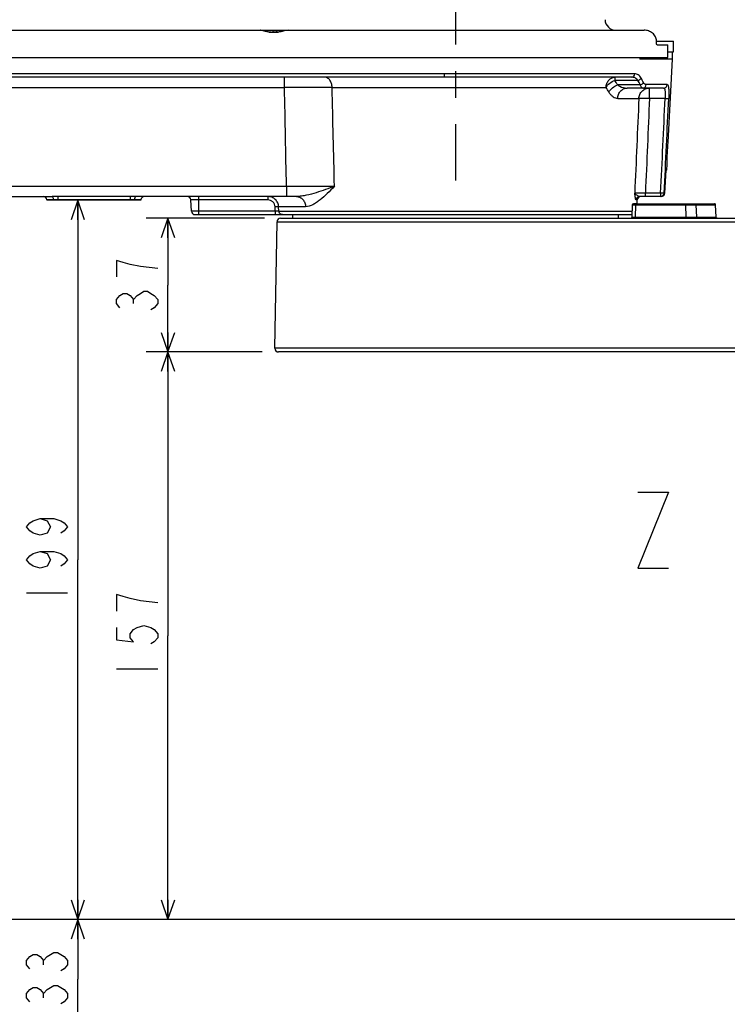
# Model space of a CAD drawing. Header units: millimetres. Extents: x 0 to 594, y 0 to 420.
# Tile 25 of 47: x 287 to 352, y 93 to 183. Entities that reach past the tile are written whole.
import ezdxf

# ---------------------------------------------------------------- set-up
doc = ezdxf.new("R2010")
doc.units = ezdxf.units.MM
doc.header["$LTSCALE"] = 32.67
doc.linetypes.add('CENTER', pattern=[0.6, 0.375, -0.075, 0.075, -0.075])
doc.layers.get('0').update_dxf_attribs({"linetype": 'CONTINUOUS'})
for name, color, linetype in [('ASSY', 7, 'CONTINUOUS'), ('AXIS', 7, 'CONTINUOUS'), ('CHAMFER', 7, 'CONTINUOUS'), ('DRA_ITEM', 7, 'CONTINUOUS'), ('DRAFT', 7, 'CONTINUOUS'), ('DRIV_DIM', 7, 'CONTINUOUS'), ('ROUND', 7, 'CONTINUOUS')]:
    doc.layers.add(name, color=color, linetype=linetype)
doc.styles.get("Standard").update_dxf_attribs({"font": 'txt', "width": 0.8})
doc.dimstyles.new('DIMSTYLE_2', dxfattribs={"dimtxt": 3.8, "dimasz": 1.8, "dimexe": 2, "dimexo": 1.5, "dimgap": 0.95, "dimtad": 1, "dimdec": 3, "dimlfac": 3, "dimdsep": 46, "dimtxsty": 'STANDARD', "dimblk": 'OPEN', "dimblk1": 'OPEN', "dimblk2": 'OPEN', "dimcen": 0.09, "dimadec": 3, "dimazin": 2, "dimtp": 0.001, "dimtm": 0.001, "dimtfac": 1, "dimtdec": 3, "dimtofl": 0, "dimtmove": 0, "dimatfit": 3, "dimldrblk": 'OPEN', "dimfxl": 1, "dimtolj": 1, "dimarcsym": 0})

# ---------------------------------------------------------------- blocks, each defined once
blk = doc.blocks.new('_OPEN')
at = {"color": 0, "linetype": 'ByBlock'}
for p, q in [((0, 0), (-1, 0.342)), ((-1, -0.342), (0, 0)), ((-1, 0), (0, 0))]:
    blk.add_line(p, q, dxfattribs=at)
blk = doc.blocks.new('*D5')
at = {"layer": 'DRIV_DIM', "color": 2, "linetype": 'Continuous'}
for p, q in [((292.44, 166.659), (292.44, 133.493)), ((292.44, 100.326), (292.44, 133.493)), ((379.076, 100.326), (290.44, 100.326))]:
    blk.add_line(p, q, dxfattribs=at)
at = {"layer": 'DRIV_DIM', "color": 2, "linetype": 'Continuous', "xscale": 1.8, "yscale": 1.8, "zscale": 1.8}
for p, rotation in [((292.44, 166.659), 90), ((292.44, 100.326), 270)]:
    blk.add_blockref('_OPEN', p, dxfattribs=dict(at, rotation=rotation))
blk = doc.blocks.new('*D6')
at = {"layer": 'DRIV_DIM', "color": 2, "linetype": 'Continuous'}
for p, q in [((379.076, 100.326), (290.44, 100.326)), ((292.44, 100.326), (292.44, 94.826)), ((292.44, 89.326), (292.44, 94.826)), ((273.076, 89.326), (294.44, 89.326))]:
    blk.add_line(p, q, dxfattribs=at)
at = {"layer": 'DRIV_DIM', "color": 2, "linetype": 'Continuous', "xscale": 1.8, "yscale": 1.8, "zscale": 1.8}
for p, rotation in [((292.44, 100.326), 90), ((292.44, 89.326), 270)]:
    blk.add_blockref('_OPEN', p, dxfattribs=dict(at, rotation=rotation))
blk = doc.blocks.new('*D8')
at = {"layer": 'DRIV_DIM', "color": 2, "linetype": 'Continuous'}
for p, q in [((257.716, 253.826), (241.917, 253.826)), ((243.917, 253.826), (243.917, 177.076)), ((243.917, 100.326), (243.917, 177.076)), ((379.076, 100.326), (241.917, 100.326))]:
    blk.add_line(p, q, dxfattribs=at)
at = {"layer": 'DRIV_DIM', "color": 2, "linetype": 'Continuous', "xscale": 1.8, "yscale": 1.8, "zscale": 1.8}
for p, rotation in [((243.917, 253.826), 90), ((243.917, 100.326), 270)]:
    blk.add_blockref('_OPEN', p, dxfattribs=dict(at, rotation=rotation))
blk = doc.blocks.new('*D9')
at = {"layer": 'DRIV_DIM', "color": 2, "linetype": 'Continuous'}
for p, q in [((250.848, 177.993), (247.737, 177.993)), ((249.737, 177.993), (249.737, 139.159)), ((249.737, 100.326), (249.737, 139.159)), ((379.076, 100.326), (247.737, 100.326))]:
    blk.add_line(p, q, dxfattribs=at)
at = {"layer": 'DRIV_DIM', "color": 2, "linetype": 'Continuous', "xscale": 1.8, "yscale": 1.8, "zscale": 1.8}
for p, rotation in [((249.737, 177.993), 90), ((249.737, 100.326), 270)]:
    blk.add_blockref('_OPEN', p, dxfattribs=dict(at, rotation=rotation))
blk = doc.blocks.new('*D64')
at = {"layer": 'DRIV_DIM', "color": 2, "linetype": 'Continuous'}
for p, q in [((309.618, 164.993), (298.737, 164.993)), ((300.737, 164.993), (300.737, 158.826)), ((300.737, 152.659), (300.737, 158.826)), ((309.415, 152.659), (298.737, 152.659))]:
    blk.add_line(p, q, dxfattribs=at)
at = {"layer": 'DRIV_DIM', "color": 2, "linetype": 'Continuous', "xscale": 1.8, "yscale": 1.8, "zscale": 1.8}
for p, rotation in [((300.737, 164.993), 90), ((300.737, 152.659), 270)]:
    blk.add_blockref('_OPEN', p, dxfattribs=dict(at, rotation=rotation))
blk = doc.blocks.new('*D65')
at = {"layer": 'DRIV_DIM', "color": 2, "linetype": 'Continuous'}
for p, q in [((309.415, 152.659), (298.737, 152.659)), ((300.737, 152.659), (300.737, 126.493)), ((300.737, 100.326), (300.737, 126.493)), ((390.361, 100.326), (298.737, 100.326))]:
    blk.add_line(p, q, dxfattribs=at)
at = {"layer": 'DRIV_DIM', "color": 2, "linetype": 'Continuous', "xscale": 1.8, "yscale": 1.8, "zscale": 1.8}
for p, rotation in [((300.737, 152.659), 90), ((300.737, 100.326), 270)]:
    blk.add_blockref('_OPEN', p, dxfattribs=dict(at, rotation=rotation))

msp = doc.modelspace()

# ---------------------------------------------------------------- linework, layer by layer
at = {"color": 7, "linetype": 'Continuous'}
for p, q in [((281.72949, 182.32615), (309.78034, 182.32615)), ((311.52681, 182.32615), (344.61065, 182.32615)), ((346.7928, 179.82615), (346.7928, 180.99282)), ((250.909, 179.82615), (346.7928, 179.82615)), ((347.2423, 179.65949), (347.2423, 180.32615)), ((312.2423, 164.99282), (312.2423, 165.32615)), ((342.2423, 164.99282), (342.2423, 165.32615))]:
    msp.add_line(p, q, dxfattribs=at)
at = {"color": 9, "linetype": 'Continuous'}
for p, q in [((310.40897, 182.34235), (310.40897, 182.15949)), ((310.7423, 182.34563), (310.7423, 182.15949))]:
    msp.add_line(p, q, dxfattribs=at)
at = {"color": 7, "linetype": 'Continuous'}
for centre, start_param, end_param in [((306.9236, 183.32615), -1.39057472, -1.37312101), ((321.873, 181.32615), 2.18026974, 2.20133338)]:
    msp.add_ellipse(centre, major_axis=(19.44444, 0), ratio=0.05142857, start_param=start_param, end_param=end_param, dxfattribs=at)
for points, knots in [([(310.40897, 182.13386), (310.29094, 182.12943), (310.06056, 182.1428), (309.74065, 182.2126), (309.49959, 182.28039), (309.32887, 182.31744), (309.25198, 182.32615), (309.21654, 182.32615)], [0, 0, 0, 0, 0.29242789, 0.56751546, 0.80939909, 0.91225494, 1, 1, 1, 1]), ([(309.78034, 182.32615), (309.88231, 182.32615), (310.09182, 182.33476), (310.30133, 182.34134), (310.40897, 182.34235)], [0, 0, 0, 0, 0.4864881, 1, 1, 1, 1]), ([(310.7423, 182.34563), (310.87892, 182.34703), (311.14054, 182.34144), (311.40184, 182.32615), (311.52681, 182.32615)], [0, 0, 0, 0, 0.52229514, 1, 1, 1, 1]), ([(311.8365, 182.32615), (311.76087, 182.32615), (311.5958, 182.29946), (311.33813, 182.23701), (311.05037, 182.17329), (310.84675, 182.14985), (310.7423, 182.1461)], [0, 0, 0, 0, 0.20432877, 0.44818828, 0.71759994, 1, 1, 1, 1]), ([(345.75337, 181.32615), (345.75337, 181.46537), (345.68393, 181.74798), (345.40879, 182.07878), (345.03224, 182.28159), (344.75049, 182.32615), (344.61065, 182.32615)], [0, 0, 0, 0, 0.24939535, 0.49922407, 0.74949686, 1, 1, 1, 1])]:
    msp.add_open_spline(points, degree=3, knots=knots, dxfattribs=at)
at = {"layer": 'ASSY', "color": 7, "linetype": 'Continuous'}
for p, q in [((310.01757, 182.15949), (310.91569, 182.15949)), ((345.75337, 181.32615), (347.32563, 181.32615)), ((347.32563, 180.32615), (347.32563, 181.32615)), ((347.2423, 180.32615), (347.32563, 180.32615))]:
    msp.add_line(p, q, dxfattribs=at)
at = {"layer": 'AXIS', "color": 7, "linetype": 'CENTER'}
msp.add_line((327.2423, 271.66433), (327.2423, 168.48161), dxfattribs=at)
at = {"layer": 'CHAMFER', "color": 7, "linetype": 'Continuous'}
for p, q in [((346.52841, 167.30871), (346.63929, 169.42092)), ((346.63764, 169.38947), (346.67078, 169.42092)), ((346.63929, 169.42092), (346.67078, 169.42092)), ((343.88362, 166.32615), (343.65444, 166.32615)), ((344.05884, 166.87272), (344.05407, 166.86632)), ((344.73154, 166.99282), (344.20552, 166.99282)), ((346.19531, 166.99282), (346.13931, 166.99282))]:
    msp.add_line(p, q, dxfattribs=at)
at = {"layer": 'CHAMFER', "color": 9, "linetype": 'Continuous'}
msp.add_line((346.52841, 167.30871), (346.4705, 167.30871), dxfattribs=at)
at = {"layer": 'CHAMFER', "color": 7, "linetype": 'Continuous'}
for centre, radius, start, end in [((346.19541, 167.32628), 0.33346, 269.9827315, 356.978843), ((344.30701, 166.68413), 0.31162, 128.4004926, 133.8472051), ((344.29743, 166.69966), 0.29316, 89.9385028, 103.3629281)]:
    msp.add_arc(centre, radius, start, end, dxfattribs=at)
for points, knots in [([(344.05406, 166.86631), (344.05453, 166.86755), (344.05829, 166.8713), (344.06881, 166.88673), (344.08126, 166.89938), (344.09114, 166.90887)], [0, 0, 0, 0, 0.07043198, 0.27268501, 1, 1, 1, 1]), ([(344.11345, 166.92835), (344.12081, 166.93418), (344.1559, 166.95948), (344.19672, 166.97706), (344.22968, 166.98488)], [0, 0, 0, 0, 0.2170615, 1, 1, 1, 1])]:
    msp.add_open_spline(points, degree=3, knots=knots, dxfattribs=at)
at = {"layer": 'DRA_ITEM', "color": 7, "linetype": 'Continuous'}
msp.add_lwpolyline([(344.04633, 139.72208), (346.84633, 139.72208), (344.04633, 132.72208), (346.84633, 132.72208)], dxfattribs=at)
at = {"layer": 'DRAFT', "color": 7, "linetype": 'Continuous'}
for p, q in [((344.22815, 179.82615), (344.22328, 179.65949)), ((344.46449, 179.65949), (344.22328, 179.65949)), ((347.20736, 179.65949), (346.80557, 171.99282)), ((346.70075, 169.99282), (346.67078, 169.42092)), ((289.57472, 166.67693), (289.57563, 166.65949)), ((298.24231, 166.65949), (289.57563, 166.65949)), ((298.24321, 166.67693), (298.2423, 166.65949)), ((343.96421, 166.32615), (343.98259, 166.67693)), ((310.58155, 152.99864), (310.7852, 164.6653))]:
    msp.add_line(p, q, dxfattribs=at)
msp.add_arc((366.2925, 169.96881), 19.59176, 174.0702266, 179.9297734, dxfattribs=at)
at = {"layer": 'DRIV_DIM', "color": 2, "linetype": 'Continuous'}
for p, q in [((297.57069, 157.11614), (297.57069, 157.49615)), ((287.6898, 130.45282), (291.4898, 130.45282)), ((295.98736, 123.45282), (299.78737, 123.45282)), ((289.27314, 96.15615), (289.27314, 96.53616)), ((289.27314, 93.11615), (289.27314, 93.49615))]:
    msp.add_line(p, q, dxfattribs=at)
for points in [[(299.78737, 160.34615), (298.20402, 160.53616), (297.25402, 160.72615), (296.6207, 160.91615), (295.98736, 161.10616), (295.98736, 159.58615)], [(296.30403, 156.73616), (295.98736, 157.11614), (295.98736, 157.49615), (296.30403, 157.87616), (296.6207, 158.06615), (296.93737, 158.06615), (297.25402, 157.87616), (297.57069, 157.49615), (297.88736, 157.87616), (298.20402, 158.06615), (298.52069, 158.25616), (298.83736, 158.25616), (299.15403, 158.06615), (299.4707, 157.87616), (299.78737, 157.49615), (299.78737, 157.11614), (299.4707, 156.73616), (299.15403, 156.54615)], [(288.95647, 137.29283), (289.58981, 137.10281), (289.90648, 136.53282), (289.58981, 135.96282), (288.95647, 135.77282), (288.32314, 135.96282), (288.00647, 136.15283), (287.6898, 136.53282), (288.00647, 136.91282), (288.32314, 137.10281), (288.95647, 137.29283), (290.22315, 137.29283), (290.85648, 137.10281), (291.17315, 136.91282), (291.4898, 136.53282), (291.17315, 136.15283), (290.85648, 135.96282)], [(288.95647, 134.25282), (289.58981, 134.06282), (289.90648, 133.49283), (289.58981, 132.92283), (288.95647, 132.73281), (288.32314, 132.92283), (288.00647, 133.11282), (287.6898, 133.49283), (288.00647, 133.87281), (288.32314, 134.06282), (288.95647, 134.25282), (290.22315, 134.25282), (290.85648, 134.06282), (291.17315, 133.87281), (291.4898, 133.49283), (291.17315, 133.11282), (290.85648, 132.92283)], [(299.78737, 129.53281), (298.20402, 129.72283), (297.25402, 129.91282), (296.6207, 130.10281), (295.98736, 130.29282), (295.98736, 128.77282)], [(295.98736, 127.25282), (295.98736, 126.11282), (297.57069, 125.92282), (297.25402, 126.30281), (297.25402, 126.68282), (297.57069, 127.06282), (297.88736, 127.25282), (298.52069, 127.44283), (299.15403, 127.25282), (299.4707, 127.06282), (299.78737, 126.68282), (299.78737, 126.30281), (299.4707, 125.92282), (299.15403, 125.73281)], [(288.00647, 95.77615), (287.6898, 96.15615), (287.6898, 96.53616), (288.00647, 96.91615), (288.32314, 97.10616), (288.63981, 97.10616), (288.95647, 96.91615), (289.27314, 96.53616), (289.58981, 96.91615), (289.90648, 97.10616), (290.22315, 97.29615), (290.53981, 97.29615), (290.85648, 97.10616), (291.17315, 96.91615), (291.4898, 96.53616), (291.4898, 96.15615), (291.17315, 95.77615), (290.85648, 95.58615)], [(288.00647, 92.73616), (287.6898, 93.11615), (287.6898, 93.49615), (288.00647, 93.87615), (288.32314, 94.06616), (288.63981, 94.06616), (288.95647, 93.87615), (289.27314, 93.49615), (289.58981, 93.87615), (289.90648, 94.06616), (290.22315, 94.25615), (290.53981, 94.25615), (290.85648, 94.06616), (291.17315, 93.87615), (291.4898, 93.49615), (291.4898, 93.11615), (291.17315, 92.73616), (290.85648, 92.54615)]]:
    msp.add_lwpolyline(points, dxfattribs=at)
at = {"layer": 'ROUND', "color": 7, "linetype": 'Continuous'}
for p, q in [((345.75337, 181.09282), (345.75337, 181.32615)), ((345.8066, 180.99282), (346.7928, 180.99282)), ((346.7928, 180.32615), (347.22458, 180.32615)), ((347.2423, 179.65949), (344.46449, 179.65949)), ((343.47585, 177.99282), (252.3476, 177.99282)), ((346.41331, 176.99282), (343.04665, 176.99282)), ((277.84269, 166.99282), (290.05495, 166.99285)), ((312.59093, 166.99282), (297.7633, 166.99285)), ((302.89241, 165.64204), (302.83818, 166.67693)), ((343.52141, 166.22917), (343.487, 165.0898)), ((343.62134, 166.32615), (351.10293, 166.32615)), ((346.13931, 166.99282), (344.20552, 166.99282)), ((351.2451, 165.08954), (351.20286, 166.22986)), ((351.24634, 165.08963), (351.20295, 166.22996)), ((303.22529, 165.32615), (343.49414, 165.32615)), ((311.11848, 164.99282), (421.3661, 164.99282)), ((343.44193, 165.00923), (343.4157, 164.99701)), ((343.46357, 165.02845), (343.44193, 165.00923)), ((343.4788, 165.05307), (343.46357, 165.02845)), ((343.48635, 165.08102), (343.4788, 165.05307)), ((343.487, 165.0898), (343.48635, 165.08102)), ((343.487, 165.0898), (343.48635, 165.08101)), ((376.9204, 152.65949), (310.91484, 152.65949))]:
    msp.add_line(p, q, dxfattribs=at)
at = {"layer": 'ROUND', "color": 9, "linetype": 'Continuous'}
for p, q in [((344.66292, 179.65949), (344.66292, 179.82615)), ((343.75209, 178.30871), (252.0147, 178.30871)), ((311.47702, 177.04516), (311.47702, 177.99282)), ((341.90935, 177.99282), (341.90935, 177.69993)), ((344.04762, 177.69993), (341.90935, 177.69993)), ((344.2617, 177.28572), (342.18215, 177.28571)), ((346.74042, 177.30871), (344.80097, 177.30871)), ((278.79148, 177.04516), (311.47702, 177.04516)), ((315.861, 177.04516), (341.1082, 177.04516)), ((345.11004, 176.04516), (345.11004, 176.99282)), ((342.18089, 176.04516), (344.13125, 176.04516)), ((346.55043, 176.04516), (345.11004, 176.04516)), ((276.88879, 167.94048), (311.65733, 167.94048)), ((311.65733, 167.94048), (311.65733, 166.99282)), ((344.73154, 166.99282), (344.73154, 167.30871)), ((346.13917, 167.30871), (344.73154, 167.30871)), ((346.13916, 167.30871), (346.13916, 166.99282)), ((290.16722, 166.67693), (289.57472, 166.67693)), ((290.57563, 166.99663), (290.57563, 166.65949)), ((297.2423, 166.99663), (290.57563, 166.99663)), ((297.2423, 166.68202), (290.57563, 166.68202)), ((297.2423, 166.99663), (297.2423, 166.65949)), ((298.24321, 166.67693), (297.65072, 166.67693)), ((309.93535, 166.67693), (302.83818, 166.67693)), ((303.57563, 165.32615), (303.57563, 166.99282)), ((309.93535, 166.99282), (309.93535, 166.67693)), ((343.82985, 166.22615), (343.79562, 165.09282)), ((343.82985, 166.22615), (348.42034, 166.22615)), ((343.98259, 166.67693), (343.87479, 166.67693)), ((348.42034, 166.22615), (348.45421, 165.09282)), ((349.39425, 166.22964), (351.20269, 166.22964)), ((349.39425, 166.22964), (349.42825, 165.08933)), ((351.20269, 166.22964), (351.20285, 166.22995)), ((351.24494, 165.08933), (351.20269, 166.22964)), ((310.62661, 165.64204), (302.89241, 165.64204)), ((310.62661, 165.64204), (310.60966, 166.04516)), ((310.62661, 165.64204), (310.62661, 165.32615)), ((313.41729, 166.04516), (310.93458, 166.04516)), ((310.95159, 165.64204), (310.93458, 166.04516)), ((310.95159, 165.64204), (343.50368, 165.64204)), ((310.7852, 164.6653), (327.8572, 164.6653)), ((327.8572, 164.6653), (329.90418, 164.6653)), ((329.90418, 164.6653), (341.21183, 164.6653)), ((341.21183, 164.6653), (343.25881, 164.6653)), ((343.25881, 164.6653), (383.67394, 164.6653)), ((343.79562, 165.09282), (348.45421, 165.09282)), ((349.42825, 165.08933), (351.24494, 165.08933)), ((351.24494, 165.08933), (351.2451, 165.08954)), ((351.24588, 165.0901), (351.24634, 165.08963)), ((327.87433, 152.99864), (310.58155, 152.99864)), ((329.92131, 152.99864), (327.87433, 152.99864)), ((341.22896, 152.99864), (329.92131, 152.99864)), ((343.27594, 152.99864), (341.22896, 152.99864)), ((376.90707, 152.99864), (343.27594, 152.99864))]:
    msp.add_line(p, q, dxfattribs=at)
at = {"layer": 'ROUND', "color": 7, "linetype": 'Continuous'}
for points in [[(351.34577, 164.99282), (351.32794, 164.99441), (351.3, 165.00381), (351.27589, 165.02095), (351.25777, 165.04441), (351.24738, 165.07172), (351.2451, 165.08954)], [(351.34719, 164.99282), (351.32929, 164.99442), (351.30144, 165.00379), (351.27736, 165.02086), (351.2592, 165.04423), (351.24871, 165.07149), (351.24634, 165.08963)]]:
    msp.add_lwpolyline(points, dxfattribs=at)
for centre, radius, start, end in [((342.01488, 183.32615), 1, 181.5, 270), ((289.24184, 166.65949), 0.33333, 3, 90), ((298.57609, 166.65949), 0.33333, 90, 177), ((302.5053, 166.65949), 0.33333, 3, 90), ((343.62136, 166.22615), 0.1, 90, 178.2702149), ((344.31547, 166.65949), 0.33333, 141.650147, 177), ((351.10291, 166.22614), 0.10001, 2.1293977, 89.9939737), ((351.10288, 166.22603), 0.10018, 48.1974398, 54.6390381), ((351.10274, 166.22586), 0.1004, 37.0397053, 48.2004597), ((351.10305, 166.22617), 0.09997, 19.3493166, 37.0052317), ((351.10275, 166.22612), 0.10027, 12.8831079, 19.3171064), ((351.10266, 166.22607), 0.10037, 2.2200555, 12.8979988), ((303.22529, 165.65949), 0.33333, 183, 270), ((311.11848, 164.65949), 0.33333, 90, 179), ((310.91484, 152.99282), 0.33333, 179, 270)]:
    msp.add_arc(centre, radius, start, end, dxfattribs=at)
at = {"layer": 'ROUND', "color": 9, "linetype": 'Continuous'}
for centre, radius, start, end in [((313.66901, -536.32451), 713.37303, 89.82394621, 90.17605395), ((327.21316, 167.72409), 17.76219, 32.5689027, 34.1688357), ((327.20506, 168.7328), 19.08091, 26.6311013, 28.0312122), ((327.63438, 168.8629), 18.99663, 27.0568205, 28.4686913), ((326.11917, 167.46093), 17.79123, 31.0257164, 32.5955015), ((313.86832, 878.60663), 710.66959, 269.82174498, 270.17825502), ((351.10282, 166.2258), 0.10035, 72.2725855, 89.9375276), ((351.10291, 166.22645), 0.0997, 54.5569848, 72.2119471), ((351.10237, 166.22582), 0.10053, 40.2733037, 54.5084198), ((351.10303, 166.22642), 0.09964, 37.0706565, 40.257381), ((351.35199, 165.10322), 0.11173, 225.5338551, 235.7359457), ((351.34906, 165.09907), 0.10665, 235.7787076, 239.7194905), ((351.34814, 165.0975), 0.10482, 239.7241622, 250.3387789), ((351.3474, 165.09557), 0.10276, 250.3647245, 255.7638009)]:
    msp.add_arc(centre, radius, start, end, dxfattribs=at)
at = {"layer": 'ROUND', "color": 7, "linetype": 'Continuous'}
msp.add_open_spline([(345.8066, 180.99282), (345.79978, 180.99282), (345.77891, 181.00162), (345.75846, 181.03949), (345.75337, 181.07321), (345.75337, 181.09282)], degree=3, knots=[0, 0, 0, 0, 0.16778837, 0.51735668, 1, 1, 1, 1], dxfattribs=at)
at = {"layer": 'ROUND', "color": 9, "linetype": 'Continuous'}
for points, knots in [([(315.861, 177.04516), (315.85674, 177.16879), (315.81989, 177.40575), (315.68102, 177.71454), (315.47201, 177.93428), (315.28814, 177.99282), (315.20341, 177.99282)], [0, 0, 0, 0, 0.29541554, 0.56536724, 0.79767594, 1, 1, 1, 1]), ([(326.23619, 177.99282), (326.23392, 177.99282), (326.23211, 178.00441), (326.229, 178.01896), (326.22659, 178.04926), (326.22407, 178.08704), (326.22206, 178.13437), (326.21986, 178.20904), (326.21918, 178.268), (326.21907, 178.30871)], [0, 0, 0, 0, 0.02144577, 0.07822857, 0.16965648, 0.29267061, 0.44294801, 0.6151113, 1, 1, 1, 1]), ([(341.1082, 177.04516), (341.11343, 177.16953), (341.16007, 177.41201), (341.33453, 177.72433), (341.59421, 177.93985), (341.80746, 177.99282), (341.90935, 177.99282)], [0, 0, 0, 0, 0.27477705, 0.53508817, 0.77508019, 1, 1, 1, 1]), ([(343.47585, 177.99282), (343.51092, 177.99282), (343.58392, 178.01032), (343.7059, 178.10699), (343.74862, 178.22871), (343.75209, 178.30871)], [0, 0, 0, 0, 0.23052867, 0.47375189, 1, 1, 1, 1]), ([(344.04762, 177.69993), (343.98143, 177.79319), (343.8075, 177.94704), (343.58225, 177.99282), (343.47585, 177.99282)], [0, 0, 0, 0, 0.51805094, 1, 1, 1, 1]), ([(344.3339, 177.91818), (344.27128, 178.03366), (344.14588, 178.18885), (343.92148, 178.29314), (343.80785, 178.30871), (343.75209, 178.30871)], [0, 0, 0, 0, 0.53794864, 0.77165864, 1, 1, 1, 1]), ([(341.1082, 177.04516), (341.18935, 177.19605), (341.42833, 177.46575), (341.73969, 177.64234), (341.90935, 177.69993)], [0, 0, 0, 0, 0.48881975, 1, 1, 1, 1]), ([(341.36513, 176.63094), (341.44596, 176.78367), (341.69013, 177.05623), (342.00854, 177.23027), (342.18215, 177.28571)], [0, 0, 0, 0, 0.48669809, 1, 1, 1, 1]), ([(342.18215, 177.28571), (342.246, 177.23573), (342.50681, 177.07112), (342.82031, 176.99282), (343.04665, 176.99282)], [0, 0, 0, 0, 0.26375911, 1, 1, 1, 1]), ([(344.04762, 177.69993), (344.07839, 177.70812), (344.19206, 177.7512), (344.29385, 177.83763), (344.3339, 177.91818)], [0, 0, 0, 0, 0.26137647, 1, 1, 1, 1]), ([(344.2617, 177.28571), (344.29306, 177.29357), (344.40833, 177.33549), (344.51239, 177.42242), (344.55195, 177.50397)], [0, 0, 0, 0, 0.26291934, 1, 1, 1, 1]), ([(344.5064, 176.99282), (344.483, 176.99282), (344.43073, 177.00922), (344.3652, 177.07141), (344.30662, 177.1661), (344.27609, 177.24264), (344.2617, 177.28572)], [0, 0, 0, 0, 0.17452529, 0.38802643, 0.66126078, 1, 1, 1, 1]), ([(344.5064, 176.99282), (344.54368, 176.99282), (344.62045, 177.0099), (344.74951, 177.10446), (344.79723, 177.22803), (344.80097, 177.30871)], [0, 0, 0, 0, 0.23807705, 0.48430716, 1, 1, 1, 1]), ([(344.80097, 177.30871), (344.75353, 177.30871), (344.64416, 177.35492), (344.5802, 177.44865), (344.55195, 177.50397)], [0, 0, 0, 0, 0.43302336, 1, 1, 1, 1]), ([(346.41331, 176.99282), (346.49443, 176.99282), (346.66372, 177.06036), (346.7362, 177.22672), (346.74042, 177.30871)], [0, 0, 0, 0, 0.49699497, 1, 1, 1, 1]), ([(346.74042, 177.30871), (346.78151, 177.3087), (346.82974, 177.21304), (346.85559, 177.09362), (346.87691, 176.93678), (346.88837, 176.74956), (346.89495, 176.4475), (346.88865, 176.20969), (346.881, 176.04516)], [0, 0, 0, 0, 0.09476794, 0.18476529, 0.30450449, 0.45116252, 0.62010707, 1, 1, 1, 1]), ([(341.36513, 176.63094), (341.41874, 176.54182), (341.53361, 176.38214), (341.73764, 176.19351), (341.9544, 176.07443), (342.10819, 176.04516), (342.18089, 176.04516)], [0, 0, 0, 0, 0.29853235, 0.56080896, 0.79134453, 1, 1, 1, 1]), ([(342.18089, 176.04516), (342.18656, 176.1699), (342.23792, 176.41513), (342.42888, 176.72835), (342.71044, 176.9416), (342.93697, 176.99282), (343.04665, 176.99282)], [0, 0, 0, 0, 0.26621537, 0.52280502, 0.76617575, 1, 1, 1, 1]), ([(344.13125, 176.04516), (344.13769, 176.17063), (344.19789, 176.42094), (344.41799, 176.73471), (344.73669, 176.94391), (344.98667, 176.99282), (345.11004, 176.99282)], [0, 0, 0, 0, 0.25230443, 0.50320428, 0.75224644, 1, 1, 1, 1]), ([(346.41325, 176.99282), (346.42894, 176.99282), (346.46573, 176.97581), (346.50041, 176.91639), (346.52766, 176.8299), (346.54681, 176.71376), (346.55851, 176.57199), (346.56435, 176.34606), (346.55806, 176.16798), (346.55043, 176.04516)], [0, 0, 0, 0, 0.04723465, 0.11109548, 0.20155783, 0.32004351, 0.46421394, 0.62960736, 1, 1, 1, 1]), ([(344.13125, 176.04516), (344.14717, 176.04855), (344.1886, 176.0529), (344.30426, 176.05961), (344.50284, 176.06132), (344.78779, 176.05719), (344.99832, 176.04993), (345.11004, 176.04516)], [0, 0, 0, 0, 0.04986032, 0.12717046, 0.35497673, 0.65755771, 1, 1, 1, 1]), ([(346.55043, 176.04516), (346.58979, 176.04333), (346.66343, 176.04051), (346.76167, 176.03903), (346.82851, 176.03937), (346.86492, 176.04218), (346.877, 176.04361), (346.881, 176.04516)], [0, 0, 0, 0, 0.35713654, 0.66759857, 0.89127744, 0.96113478, 1, 1, 1, 1]), ([(316.07931, 167.94048), (315.8078, 167.834), (315.25051, 167.62385), (314.39268, 167.33537), (313.65224, 167.13012), (313.04738, 167.01866), (312.74219, 166.99282), (312.59093, 166.99282)], [0, 0, 0, 0, 0.24100252, 0.49205936, 0.74781337, 0.87500192, 1, 1, 1, 1]), ([(316.07931, 167.94048), (315.85697, 167.71848), (315.42784, 167.28375), (314.87852, 166.77287), (314.42735, 166.42992), (314.00407, 166.16979), (313.64744, 166.04516), (313.41729, 166.04516)], [0, 0, 0, 0, 0.28316448, 0.55056818, 0.67544452, 0.79258096, 1, 1, 1, 1]), ([(344.73154, 167.30871), (344.61797, 167.30706), (344.40445, 167.30468), (344.11655, 167.30276), (343.90262, 167.30451), (343.78842, 167.30545), (343.7488, 167.30871)], [0, 0, 0, 0, 0.34669194, 0.65183757, 0.87865993, 1, 1, 1, 1]), ([(343.87479, 166.67693), (343.86694, 166.67693), (343.84996, 166.69896), (343.83637, 166.73933), (343.81954, 166.80362), (343.79818, 166.91891), (343.77457, 167.08975), (343.75787, 167.23283), (343.7488, 167.30871)], [0, 0, 0, 0, 0.03614737, 0.10590678, 0.20791254, 0.33627412, 0.64818594, 1, 1, 1, 1]), ([(344.20552, 166.99282), (344.18276, 166.99282), (344.13479, 167.00388), (344.04203, 167.04563), (343.93337, 167.11409), (343.8224, 167.20256), (343.76576, 167.27298), (343.74881, 167.30871)], [0, 0, 0, 0, 0.11976282, 0.25370952, 0.53506787, 0.79194762, 1, 1, 1, 1]), ([(346.13916, 166.99282), (346.22118, 166.99282), (346.3918, 167.05942), (346.46621, 167.22654), (346.4705, 167.30871)], [0, 0, 0, 0, 0.49920326, 1, 1, 1, 1]), ([(346.4705, 167.30871), (346.46693, 167.30699), (346.45525, 167.30567), (346.43326, 167.30371), (346.40106, 167.30285), (346.34192, 167.30232), (346.25355, 167.30399), (346.17908, 167.30681), (346.13916, 167.30871)], [0, 0, 0, 0, 0.03583351, 0.10359056, 0.20139338, 0.32609487, 0.6387482, 1, 1, 1, 1]), ([(290.03139, 166.99282), (290.07504, 166.99282), (290.13073, 166.90583), (290.15814, 166.79581), (290.16634, 166.71783), (290.16722, 166.67693)], [0, 0, 0, 0, 0.3635375, 0.65924765, 1, 1, 1, 1]), ([(290.57563, 166.99663), (290.53161, 166.99663), (290.35801, 166.99611), (290.18443, 166.99316), (290.05486, 166.99285)], [0, 0, 0, 0, 0.25362708, 1, 1, 1, 1]), ([(290.57563, 166.68202), (290.54064, 166.68202), (290.40449, 166.68125), (290.26837, 166.67693), (290.16722, 166.67693)], [0, 0, 0, 0, 0.25703027, 1, 1, 1, 1]), ([(297.76326, 166.99285), (297.72076, 166.99295), (297.5471, 166.99446), (297.37345, 166.99663), (297.2423, 166.99663)], [0, 0, 0, 0, 0.24478165, 1, 1, 1, 1]), ([(297.65072, 166.67693), (297.61802, 166.67693), (297.48188, 166.67874), (297.34576, 166.68202), (297.2423, 166.68202)], [0, 0, 0, 0, 0.24013666, 1, 1, 1, 1]), ([(297.78654, 166.99282), (297.7429, 166.99282), (297.68721, 166.90583), (297.65979, 166.79581), (297.65159, 166.71783), (297.65072, 166.67693)], [0, 0, 0, 0, 0.36353802, 0.65924792, 1, 1, 1, 1]), ([(310.93458, 166.04516), (310.92888, 166.17112), (310.86813, 166.42335), (310.6421, 166.73755), (310.31569, 166.94492), (310.06129, 166.99282), (309.93535, 166.99282)], [0, 0, 0, 0, 0.25025162, 0.50020906, 0.7500397, 1, 1, 1, 1]), ([(310.60966, 166.04516), (310.60611, 166.12956), (310.56508, 166.29885), (310.41146, 166.50843), (310.1909, 166.64551), (310.01999, 166.67693), (309.93535, 166.67693)], [0, 0, 0, 0, 0.24975723, 0.49964632, 0.74973803, 1, 1, 1, 1]), ([(312.59093, 166.99282), (312.69586, 166.99282), (312.91428, 166.94058), (313.18255, 166.72593), (313.36343, 166.4132), (313.41189, 166.16967), (313.41729, 166.04516)], [0, 0, 0, 0, 0.22848037, 0.46979997, 0.72861628, 1, 1, 1, 1]), ([(343.52141, 166.22917), (343.5214, 166.22873), (343.52423, 166.2295), (343.52711, 166.22855), (343.53422, 166.22888), (343.54767, 166.22836), (343.5714, 166.22827), (343.60661, 166.22781), (343.65113, 166.22745), (343.72653, 166.22683), (343.78706, 166.22643), (343.82985, 166.22615)], [0, 0, 0, 0, 0.00426715, 0.01700971, 0.03817206, 0.06768754, 0.1512804, 0.26646579, 0.41139667, 0.58382123, 1, 1, 1, 1]), ([(343.88362, 166.32615), (343.8763, 166.32615), (343.85451, 166.31655), (343.83475, 166.27822), (343.82985, 166.24492), (343.82985, 166.22615)], [0, 0, 0, 0, 0.17945914, 0.53957288, 1, 1, 1, 1]), ([(344.20552, 166.99282), (344.12364, 166.99282), (343.95321, 166.92609), (343.87907, 166.75907), (343.87479, 166.67693)], [0, 0, 0, 0, 0.49888954, 1, 1, 1, 1]), ([(348.47411, 166.32615), (348.4668, 166.32615), (348.44501, 166.31655), (348.42524, 166.27822), (348.42034, 166.24492), (348.42034, 166.22615)], [0, 0, 0, 0, 0.17945914, 0.53957288, 1, 1, 1, 1]), ([(348.42034, 166.22615), (348.51059, 166.22672), (348.83522, 166.22836), (349.15986, 166.2302), (349.39425, 166.22964)], [0, 0, 0, 0, 0.27799587, 1, 1, 1, 1]), ([(349.30201, 166.32615), (349.32534, 166.32615), (349.37475, 166.30395), (349.39345, 166.25429), (349.39425, 166.22964)], [0, 0, 0, 0, 0.48606114, 1, 1, 1, 1]), ([(310.93458, 166.04516), (310.9206, 166.04782), (310.88141, 166.04929), (310.80993, 166.05056), (310.71572, 166.04896), (310.64639, 166.04669), (310.60966, 166.04516)], [0, 0, 0, 0, 0.13124289, 0.35995409, 0.66074683, 1, 1, 1, 1]), ([(310.95159, 165.64204), (310.93777, 165.63934), (310.89872, 165.63791), (310.82732, 165.63662), (310.73294, 165.63824), (310.66344, 165.6405), (310.62661, 165.64204)], [0, 0, 0, 0, 0.12991665, 0.35841871, 0.6599651, 1, 1, 1, 1]), ([(311.13978, 165.35703), (311.08675, 165.3822), (310.99259, 165.46416), (310.95463, 165.58274), (310.9516, 165.64204)], [0, 0, 0, 0, 0.49715445, 1, 1, 1, 1]), ([(343.487, 165.0898), (343.48702, 165.09024), (343.48978, 165.08947), (343.49274, 165.09042), (343.49982, 165.09009), (343.51331, 165.09061), (343.53704, 165.0907), (343.57229, 165.09117), (343.61683, 165.09153), (343.69226, 165.09214), (343.75281, 165.09255), (343.79562, 165.09282)], [0, 0, 0, 0, 0.00428518, 0.01703656, 0.03822925, 0.06776826, 0.15139114, 0.26657875, 0.41150886, 0.58388481, 1, 1, 1, 1]), ([(343.74186, 164.99282), (343.74917, 164.99282), (343.77096, 165.00242), (343.79072, 165.04075), (343.79562, 165.07406), (343.79562, 165.09282)], [0, 0, 0, 0, 0.17945914, 0.53957288, 1, 1, 1, 1]), ([(348.40045, 164.99282), (348.40776, 164.99282), (348.42955, 165.00242), (348.44932, 165.04075), (348.45421, 165.07406), (348.45421, 165.09282)], [0, 0, 0, 0, 0.17945914, 0.53957288, 1, 1, 1, 1]), ([(348.45421, 165.09282), (348.54446, 165.09225), (348.86914, 165.09061), (349.19382, 165.08878), (349.42825, 165.08933)], [0, 0, 0, 0, 0.27796192, 1, 1, 1, 1]), ([(349.52047, 164.99282), (349.49714, 164.99282), (349.44773, 165.01502), (349.42904, 165.06468), (349.42825, 165.08933)], [0, 0, 0, 0, 0.48603967, 1, 1, 1, 1]), ([(351.34577, 164.99282), (351.32068, 164.99282), (351.26856, 165.01305), (351.24592, 165.06429), (351.24494, 165.08933)], [0, 0, 0, 0, 0.50023539, 1, 1, 1, 1])]:
    msp.add_open_spline(points, degree=3, knots=knots, dxfattribs=at)
for points in [[(311.65733, 167.94048), (311.59688, 170.97537), (311.53678, 174.01026), (311.47702, 177.04516)], [(316.07931, 167.94048), (316.00603, 170.97536), (315.93327, 174.01025), (315.861, 177.04516)], [(344.13125, 176.04516), (344.00506, 173.13295), (343.87761, 170.2208), (343.7488, 167.30871)], [(345.11004, 176.04516), (344.98521, 173.13295), (344.85907, 170.2208), (344.73154, 167.30871)], [(346.13917, 167.30871), (346.27774, 170.22079), (346.4148, 173.13294), (346.55043, 176.04516)], [(346.4705, 167.30871), (346.60884, 170.22079), (346.74564, 173.13294), (346.881, 176.04516)], [(351.20269, 166.22964), (351.20198, 166.24973), (351.19465, 166.27044), (351.18253, 166.28648)], [(311.27658, 165.32615), (311.22984, 165.32615), (311.18202, 165.33699), (311.13978, 165.35703)]]:
    msp.add_open_spline(points, degree=3, dxfattribs=at)

# ---------------------------------------------------------------- dimensions: what is measured, and where the dimension line sits
at = {"layer": 'DRIV_DIM', "color": 2, "linetype": 'Continuous'}
for base, p1, p2, angle, picture, middle in [((243.91734, 100.32615), (259.21646, 253.82615), (380.57563, 100.32615), 270, '*D8', (243.91734, 169.47615)), ((249.73671, 177.99282), (380.57563, 100.32615), (246.23671, 177.99282), 90, '*D9', (249.73671, 134.59949)), ((292.43981, 166.65949), (380.57563, 100.32615), (290.57563, 166.65949), 90, '*D5', (292.43981, 128.93282)), ((300.73736, 152.65949), (311.11848, 164.99282), (310.91484, 152.65949), 270, '*D64', (300.73736, 155.78615)), ((300.73736, 100.32615), (310.91484, 152.65949), (391.8607, 100.32615), 270, '*D65', (300.73736, 121.93282)), ((292.43981, 89.32615), (380.57563, 100.32615), (271.57563, 89.32615), 270, '*D6', (292.43981, 91.78615))]:
    dim = msp.add_linear_dim(base=base, p1=p1, p2=p2, angle=angle, dimstyle='DIMSTYLE_2', dxfattribs=at)
    dim.commit()
    dim.dimension.update_dxf_attribs({"geometry": picture, "text_midpoint": middle, "dimtype": 160})

doc.saveas('drawing.dxf')
